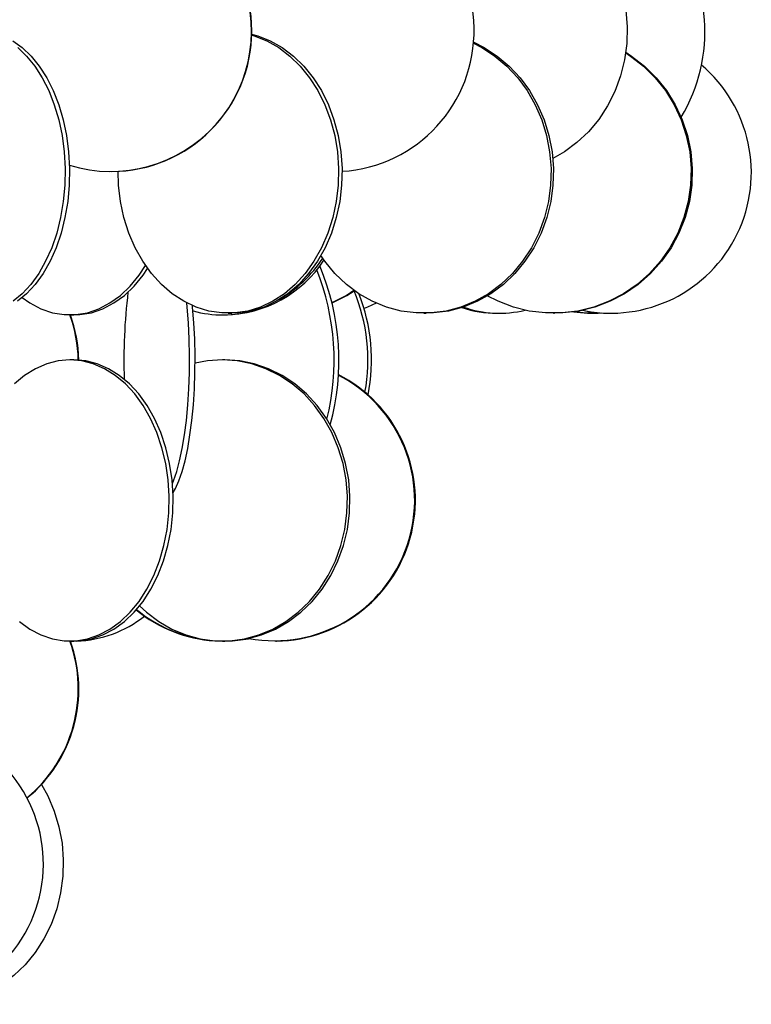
# Model space of a CAD drawing. Header units: millimetres. Extents: x 245 to 1837, y 202 to 1990.
# Tile 6 of 23: x 669 to 799, y 948 to 1123. Entities that reach past the tile are written whole.
import ezdxf

# ---------------------------------------------------------------- set-up
doc = ezdxf.new("R2010")
doc.units = ezdxf.units.MM

msp = doc.modelspace()

# ---------------------------------------------------------------- linework, layer by layer
at = {"color": 7, "linetype": 'Continuous', "lineweight": 25}
for p, q in [((685.42, 1096.11), (685.46, 1096.11)), ((678.1, 1070.61), (678.81, 1070.61)), ((705.22, 1070.61), (705.67, 1070.61)), ((706.28, 1070.91), (706.9, 1070.91)), ((741.04, 1070.91), (741.46, 1070.91)), ((754.06, 1070.91), (754.54, 1070.91)), ((764.14, 1070.91), (764.34, 1070.91)), ((770.82, 1070.91), (771.08, 1070.91)), ((774.31, 1070.91), (774.34, 1070.91)), ((678.81, 1062.61), (678.1, 1062.61)), ((705.67, 1062.61), (705.22, 1062.61)), ((678.1, 1012.61), (678.81, 1012.61)), ((705.22, 1012.61), (705.67, 1012.61)), ((714.67, 1012.61), (714.82, 1012.61))]:
    msp.add_line(p, q, dxfattribs=at)
at = {"color": 7, "linetype": 'Continuous', "lineweight": 25, "flags": 128}
for points in [[(762.47, 1144.53), (764.89, 1143.35), (767.21, 1141.84), (769.36, 1140.05), (771.29, 1137.98), (772.99, 1135.68), (774.43, 1133.18), (775.59, 1130.5), (776.45, 1127.7), (777.01, 1124.8), (777.25, 1121.85), (777.17, 1118.89), (776.77, 1115.96), (776.06, 1113.1), (775.04, 1110.36), (773.74, 1107.76), (772.17, 1105.36), (770.35, 1103.17), (768.31, 1101.24), (766.07, 1099.58), (764.01, 1098.4)], [(710.43, 1120.5), (711.51, 1120.21), (713.73, 1119.34), (715.86, 1118.15), (717.86, 1116.64), (719.7, 1114.85), (721.37, 1112.78), (722.84, 1110.48), (724.08, 1107.98), (725.08, 1105.3), (725.82, 1102.5), (726.3, 1099.6), (726.51, 1096.65), (726.44, 1093.69), (726.09, 1090.76), (725.48, 1087.9), (724.61, 1085.16), (723.49, 1082.56), (722.13, 1080.16), (720.56, 1077.97), (718.8, 1076.04), (716.87, 1074.38), (714.81, 1073.03), (712.63, 1072), (710.37, 1071.3), (708.06, 1070.95), (706.9, 1070.91)], [(667.92, 1119.34), (669.6, 1118.15), (671.18, 1116.64), (672.64, 1114.85), (673.96, 1112.78), (675.12, 1110.48), (676.1, 1107.98), (676.89, 1105.3), (677.48, 1102.5), (677.86, 1099.6), (678.02, 1096.65), (677.97, 1093.69), (677.7, 1090.76), (677.21, 1087.9), (676.52, 1085.16), (675.63, 1082.56), (674.56, 1080.16), (673.32, 1077.97), (671.93, 1076.04), (670.4, 1074.38), (668.77, 1073.03)], [(710.43, 1120.34), (710.89, 1120.21), (713.11, 1119.34), (715.24, 1118.15), (717.24, 1116.64), (719.08, 1114.85), (720.75, 1112.78), (722.22, 1110.48), (723.46, 1107.98), (724.46, 1105.3), (725.2, 1102.5), (725.68, 1099.6), (725.89, 1096.65), (725.82, 1093.69), (725.47, 1090.76), (724.86, 1087.9), (723.99, 1085.16), (722.87, 1082.56), (721.51, 1080.16), (719.94, 1077.97), (718.18, 1076.04), (716.25, 1074.38), (714.19, 1073.03), (712.01, 1072), (709.75, 1071.3), (707.44, 1070.95), (705.12, 1070.95), (702.81, 1071.3), (700.55, 1072), (698.37, 1073.03), (696.3, 1074.38), (694.37, 1076.04), (692.61, 1077.97), (691.04, 1080.16), (689.69, 1082.56), (688.57, 1085.16), (687.69, 1087.9), (687.08, 1090.76), (686.74, 1093.69), (686.66, 1096.14)], [(749.81, 1118.96), (751.39, 1118.15), (753.7, 1116.64), (755.83, 1114.85), (757.76, 1112.78), (759.45, 1110.48), (760.89, 1107.98), (762.04, 1105.3), (762.9, 1102.5), (763.45, 1099.6), (763.69, 1096.65), (763.61, 1093.69), (763.22, 1090.76), (762.51, 1087.9), (761.5, 1085.16), (760.2, 1082.56), (758.64, 1080.16), (756.82, 1077.97), (754.79, 1076.04), (752.56, 1074.38), (750.17, 1073.03), (747.66, 1072), (745.05, 1071.3), (742.38, 1070.95), (739.7, 1070.95), (737.03, 1071.3), (734.42, 1072), (731.9, 1073.03), (729.51, 1074.38), (727.29, 1076.04), (725.25, 1077.97), (723.44, 1080.16), (722.74, 1081.16)], [(749.82, 1119.14), (751.81, 1118.15), (754.12, 1116.64), (756.26, 1114.85), (758.18, 1112.78), (759.87, 1110.48), (761.31, 1107.98), (762.46, 1105.3), (763.32, 1102.5), (763.88, 1099.6), (764.11, 1096.65), (764.03, 1093.69), (763.64, 1090.76), (762.93, 1087.9), (761.92, 1085.16), (760.62, 1082.56), (759.06, 1080.16), (757.25, 1077.97), (755.21, 1076.04), (752.99, 1074.38), (750.6, 1073.03), (748.08, 1072), (745.47, 1071.3), (742.8, 1070.95), (741.46, 1070.91)], [(668.81, 1118.15), (670.4, 1116.64), (671.86, 1114.85), (673.18, 1112.78), (674.33, 1110.48), (675.32, 1107.98), (676.11, 1105.3), (676.7, 1102.5), (677.07, 1099.6), (677.24, 1096.65), (677.18, 1093.69), (676.91, 1090.76), (676.43, 1087.9), (675.74, 1085.16), (674.85, 1082.56), (673.78, 1080.16), (672.54, 1077.97), (671.14, 1076.04), (669.62, 1074.38), (667.98, 1073.03)], [(776.98, 1117.2), (777.82, 1116.64), (780.13, 1114.85), (782.21, 1112.78), (784.03, 1110.48), (785.58, 1107.98), (786.83, 1105.3), (787.76, 1102.5), (788.36, 1099.6), (788.62, 1096.65), (788.53, 1093.69), (788.1, 1090.76), (787.34, 1087.9), (786.25, 1085.16), (784.85, 1082.56), (783.15, 1080.16), (781.2, 1077.97), (779, 1076.04), (776.59, 1074.38), (774.01, 1073.03), (771.29, 1072), (768.47, 1071.3), (765.59, 1070.95), (762.69, 1070.95), (759.81, 1071.3), (756.99, 1072), (754.27, 1073.03), (752.36, 1073.99)], [(776.99, 1117.31), (778.02, 1116.64), (780.33, 1114.85), (782.41, 1112.78), (784.24, 1110.48), (785.79, 1107.98), (787.03, 1105.3), (787.96, 1102.5), (788.56, 1099.6), (788.82, 1096.65), (788.73, 1093.69), (788.3, 1090.76), (787.54, 1087.9), (786.45, 1085.16), (785.05, 1082.56), (783.36, 1080.16), (781.4, 1077.97), (779.2, 1076.04), (776.79, 1074.38), (774.21, 1073.03), (771.49, 1072), (768.67, 1071.3), (765.79, 1070.95), (764.34, 1070.91)], [(669.62, 1073.68), (670.99, 1072.73), (672.95, 1071.7), (674.98, 1071), (677.06, 1070.65), (679.15, 1070.65), (681.23, 1071), (683.26, 1071.7), (685.22, 1072.73), (687.08, 1074.08), (688.82, 1075.74), (690.4, 1077.67), (691.55, 1079.4)], [(678.81, 1070.61), (679.86, 1070.65), (681.93, 1071), (683.97, 1071.7), (685.93, 1072.73), (687.79, 1074.08), (689.53, 1075.74), (691.11, 1077.67), (691.92, 1078.87)], [(724.76, 1072.8), (727.22, 1074.08), (728.63, 1074.99)], [(724.78, 1072.73), (727.38, 1074.08), (728.64, 1074.89)], [(696.34, 1040.64), (696.52, 1041.08), (697.09, 1042.74), (697.62, 1044.67), (698.09, 1046.86), (698.49, 1049.26), (698.82, 1051.86), (699.08, 1054.6), (699.27, 1057.46), (699.37, 1060.39), (699.39, 1063.35), (699.33, 1066.3), (699.18, 1069.2), (698.96, 1072), (698.89, 1072.75)], [(696.44, 1039), (696.88, 1039.73), (697.49, 1041.08), (698.07, 1042.74), (698.59, 1044.67), (699.06, 1046.86), (699.46, 1049.26), (699.79, 1051.86), (700.06, 1054.6), (700.24, 1057.46), (700.34, 1060.39), (700.36, 1063.35), (700.3, 1066.3), (700.16, 1069.2), (699.93, 1072), (699.91, 1072.21)], [(732.58, 1072.72), (731.06, 1072), (730.42, 1071.76)], [(770.82, 1070.91), (769.39, 1070.95), (767.6, 1071.13)], [(678.1, 1062.61), (676.01, 1062.43), (673.96, 1061.91), (671.95, 1061.04), (670.04, 1059.85), (668.24, 1058.34)], [(669.12, 1016.08), (670.99, 1014.73), (672.95, 1013.7), (674.98, 1013), (677.06, 1012.65), (679.15, 1012.65), (681.23, 1013), (683.26, 1013.7), (685.22, 1014.73), (687.08, 1016.08), (688.82, 1017.74), (690.4, 1019.67), (691.81, 1021.86), (693.03, 1024.26), (694.04, 1026.86), (694.83, 1029.6), (695.38, 1032.46), (695.69, 1035.39), (695.75, 1038.35), (695.57, 1041.3), (695.14, 1044.2), (694.47, 1047), (693.57, 1049.68), (692.45, 1052.18), (691.13, 1054.48), (689.63, 1056.55), (687.97, 1058.34), (686.17, 1059.85), (684.25, 1061.04), (682.25, 1061.91), (680.19, 1062.43), (678.1, 1062.61)], [(678.81, 1012.61), (679.86, 1012.65), (681.93, 1013), (683.97, 1013.7), (685.93, 1014.73), (687.79, 1016.08), (689.53, 1017.74), (691.11, 1019.67), (692.52, 1021.86), (693.74, 1024.26), (694.75, 1026.86), (695.54, 1029.6), (696.09, 1032.46), (696.4, 1035.39), (696.46, 1038.35), (696.27, 1041.3), (695.84, 1044.2), (695.17, 1047), (694.27, 1049.68), (693.16, 1052.18), (691.84, 1054.48), (690.34, 1056.55), (688.68, 1058.34), (686.87, 1059.85), (684.96, 1061.04), (682.96, 1061.91), (680.9, 1062.43), (678.81, 1062.61), (678.81, 1062.61)], [(690.49, 1018.86), (691.71, 1017.74), (693.9, 1016.08), (696.24, 1014.73), (698.72, 1013.7), (701.28, 1013), (703.9, 1012.65), (706.54, 1012.65), (709.16, 1013), (711.72, 1013.7), (714.19, 1014.73), (716.54, 1016.08), (718.73, 1017.74), (720.72, 1019.67), (722.5, 1021.86), (724.04, 1024.26), (725.32, 1026.86), (726.31, 1029.6), (727, 1032.46), (727.39, 1035.39), (727.47, 1038.35), (727.24, 1041.3), (726.69, 1044.2), (725.85, 1047), (724.71, 1049.68), (723.3, 1052.18), (721.64, 1054.48), (719.75, 1056.55), (717.65, 1058.34), (715.38, 1059.85), (712.97, 1061.04), (710.45, 1061.91), (707.85, 1062.43), (705.22, 1062.61), (705.22, 1062.61)], [(705.22, 1062.61), (702.58, 1062.43), (700.36, 1062.01)], [(705.67, 1012.61), (706.99, 1012.65), (709.61, 1013), (712.17, 1013.7), (714.65, 1014.73), (716.99, 1016.08), (719.18, 1017.74), (721.18, 1019.67), (722.96, 1021.86), (724.5, 1024.26), (725.77, 1026.86), (726.76, 1029.6), (727.46, 1032.46), (727.85, 1035.39), (727.92, 1038.35), (727.69, 1041.3), (727.15, 1044.2), (726.3, 1047), (725.17, 1049.68), (723.76, 1052.18), (722.1, 1054.48), (720.21, 1056.55), (718.11, 1058.34), (715.84, 1059.85), (713.42, 1061.04), (710.9, 1061.91), (708.31, 1062.43), (705.67, 1062.61), (705.67, 1062.61)], [(707.04, 1012.66), (709.89, 1013), (710.09, 1013.04)], [(673.03, 987.1), (674.15, 985.07), (675.29, 982.39), (676.14, 979.58), (676.69, 976.69), (676.92, 973.74), (676.84, 970.78), (676.45, 967.85), (675.75, 964.99), (674.76, 962.24), (673.48, 959.65), (671.93, 957.24), (670.14, 955.06), (668.14, 953.12), (665.94, 951.47), (663.58, 950.12), (661.1, 949.09), (658.52, 948.39), (655.89, 948.04), (653.24, 948.04), (651.66, 948.21)]]:
    msp.add_lwpolyline(points, dxfattribs=at)
at = {"color": 7, "linetype": 'Continuous', "lineweight": 25}
for centre, radius, start, end in [((685.41, 1121.11), 25, 252.7657, 89.9786), ((685.45, 1121.11), 25, 270.0322, 89.9678), ((724.99, 1121.1), 25.01, 273.499, 89.1201), ((761.39, 1121.03), 29.68, 329.061, 38.9346), ((774.33, 1095.91), 25, 258.369, 49.9609), ((705.24, 1092.22), 21.61, 271.136, 326.6829), ((703.65, 1093.41), 23.23, 300.2612, 326.7406), ((681.55, 1062.52), 43.55, 346.1262, 21.7083), ((682.75, 1062.49), 43.21, 344.6843, 22.9029), ((786.94, 1062.65), 99.24, 173.0607, 182.0188), ((699.24, 1062.6), 31.87, 349.6052, 22.684), ((699.81, 1062.6), 31.95, 348.7525, 21.665), ((754.07, 1090.45), 19.55, 251.4507, 269.9659), ((754.53, 1090.43), 19.52, 250.7388, 283.47), ((654.47, 1062.11), 25.11, 1.0859, 19.7859), ((654.57, 1062.11), 25.11, 1.0715, 19.7859), ((705.22, 1090.54), 19.93, 254.8168, 286.3428), ((771.08, 1094.24), 23.33, 261.7607, 273.9027), ((774.31, 1095.89), 24.98, 258.3765, 269.9999), ((714.44, 1037.66), 24.99, 259.62, 62.9112), ((714.52, 1037.65), 25.04, 270.6918, 63.1592), ((705.4, 1037.15), 24.54, 230.787, 266.3816), ((705.56, 1037.16), 24.55, 230.5181, 262.675), ((678.54, 1033.31), 20.71, 272.0825, 308.1654), ((654.51, 1004.11), 25.07, 309.4229, 19.8215), ((654.61, 1004.11), 25.07, 309.2213, 19.8217), ((648.4, 973), 24.98, 239.6529, 50.0199)]:
    msp.add_arc(centre, radius, start, end, dxfattribs=at)

doc.saveas('drawing.dxf')
